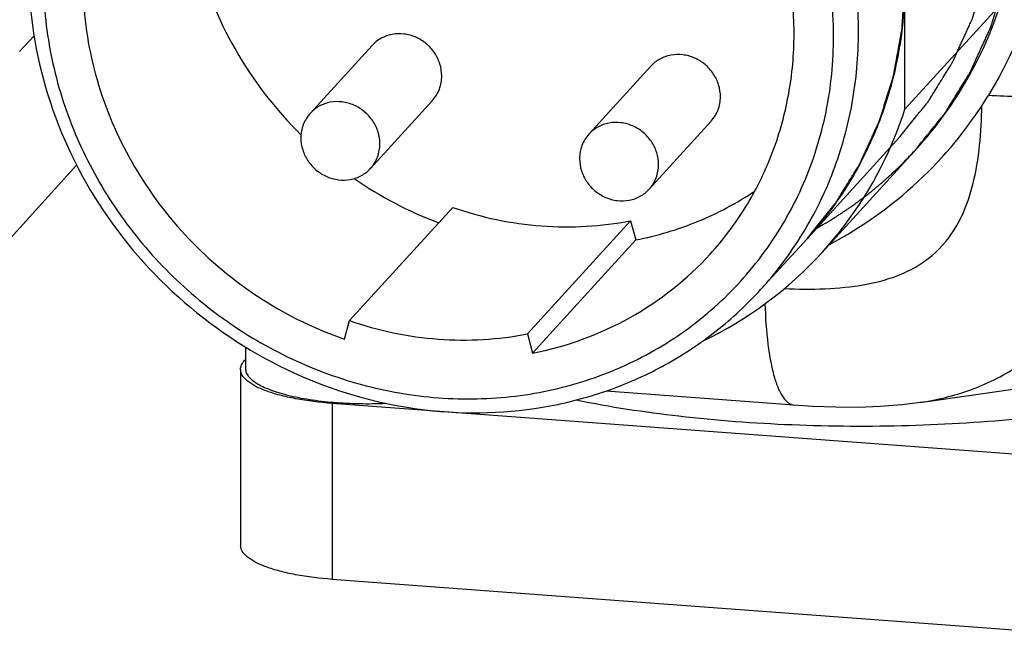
# Model space of a CAD drawing. Header units: millimetres. Extents: x 0 to 420, y 0 to 297.
# Tile 24 of 49: x 170 to 180, y 97 to 103. Entities that reach past the tile are written whole.
import ezdxf

# ---------------------------------------------------------------- set-up
doc = ezdxf.new("R2010")
doc.units = ezdxf.units.MM
doc.header["$LTSCALE"] = 23.1
doc.layers.add('COMPONENTS', color=7, linetype='CONTINUOUS')

msp = doc.modelspace()

# ---------------------------------------------------------------- linework, layer by layer
at = {"layer": 'COMPONENTS', "color": 7, "linetype": 'CONTINUOUS'}
for p, q in [((179.06678, 101.91965), (179.06637, 104.43265)), ((179.9758, 102.91785), (179.06678, 101.91965)), ((170.53627, 102.63942), (170.39569, 102.48505)), ((173.84728, 102.54491), (173.24126, 101.87944)), ((176.57722, 102.3412), (175.97121, 101.67573)), ((174.43877, 102.00626), (173.83275, 101.3408)), ((177.16871, 101.80255), (176.5627, 101.13708)), ((179.19015, 101.54279), (178.25587, 100.51686)), ((170.95367, 101.37293), (169.97431, 100.29748)), ((173.62731, 99.84859), (174.63734, 100.95771)), ((175.36904, 99.71862), (176.37907, 100.82773)), ((176.37907, 100.82773), (176.43033, 100.63913)), ((175.4203, 99.53002), (176.43033, 100.63913)), ((178.108, 100.65152), (177.65349, 100.15242)), ((173.57612, 99.66764), (173.62731, 99.84859)), ((175.36904, 99.71862), (175.4203, 99.53002)), ((172.60792, 99.59153), (172.60795, 99.3785)), ((172.59844, 99.45721), (172.60794, 99.46765)), ((172.55955, 99.37037), (172.55983, 97.64584)), ((179.21765, 99.04786), (181.58307, 99.38783)), ((176.13899, 99.15981), (177.97865, 99.02253)), ((181.19731, 98.4602), (173.45654, 99.03783)), ((181.19759, 96.73567), (173.45683, 97.3133))]:
    msp.add_line(p, q, dxfattribs=at)
at = {"layer": 'COMPONENTS', "color": 2, "linetype": 'CONTINUOUS'}
msp.add_line((179.01702, 101.64972), (178.108, 100.65152), dxfattribs=at)
at = {"layer": 'COMPONENTS', "color": 9, "linetype": 'CONTINUOUS'}
msp.add_line((173.45654, 99.03783), (173.45683, 97.3133), dxfattribs=at)
at = {"layer": 'COMPONENTS', "color": 7, "linetype": 'CONTINUOUS'}
msp.add_lwpolyline([(177.97861, 99.02253), (178.16589, 99.01067), (178.38929, 99.00258), (178.60894, 99.00196), (178.82513, 99.00952), (179.03758, 99.02597), (179.21863, 99.048)], dxfattribs=at)
for centre, radius, start, end in [((176.43054, 104.17221), 4.05106, 328.08228, 328.424856), ((176.444, 104.16468), 4.03565, 297.833799, 328.071973), ((175.35558, 103.11755), 3.89974, 338.164033, 342.111082), ((175.43745, 103.08056), 3.80999, 317.709222, 338.222295), ((175.84434, 104.3922), 3.82822, 235.423053, 249.463418), ((175.43687, 103.08779), 3.81529, 295.577464, 317.634792)]:
    msp.add_arc(centre, radius, start, end, dxfattribs=at)
for points, knots in [([(178.61207, 102.67705), (178.612, 103.08931), (178.48075, 103.9269), (177.92635, 105.07457), (177.06482, 106.03065), (175.97341, 106.70848), (174.7499, 107.0471), (173.70294, 107.01722), (172.91691, 106.80479), (172.36693, 106.55711), (171.86778, 106.22612), (171.57611, 105.95451), (171.44289, 105.80824)], [0, 0, 0, 0, 0.1246145, 0.2517417, 0.3802249, 0.5084602, 0.6349266, 0.7586956, 0.8197234, 0.8801715, 0.9401969, 1, 1, 1, 1]), ([(179.88709, 106.53344), (180.08329, 106.18467), (180.38856, 105.44107), (180.5472, 104.25775), (180.39225, 103.09197), (180.08164, 102.37607), (179.88185, 102.05101)], [0, 0, 0, 0, 0.2561302, 0.5081512, 0.7557972, 1, 1, 1, 1]), ([(172.23369, 105.45647), (172.11652, 105.14587), (171.97807, 104.47642), (172.07766, 103.44985), (172.46849, 102.47604), (172.901, 101.91657), (173.15089, 101.67052)], [0, 0, 0, 0, 0.2426556, 0.4905954, 0.7436507, 1, 1, 1, 1]), ([(171.7769, 105.282), (171.59782, 105.07359), (171.29264, 104.60391), (171.03422, 103.80073), (170.98714, 102.94552), (171.1534, 102.09109), (171.52147, 101.28854), (172.06887, 100.58551), (172.76203, 100.02374), (173.29837, 99.76385), (173.57612, 99.66764)], [0, 0, 0, 0, 0.1195106, 0.2402455, 0.3630069, 0.4880659, 0.6151495, 0.743523, 0.8721598, 1, 1, 1, 1]), ([(177.15921, 100.50078), (177.28796, 100.64215), (177.52024, 100.95032), (177.7782, 101.46999), (177.93899, 102.03269), (178.01812, 102.8204), (177.85361, 103.82877), (177.46438, 104.55225), (177.21772, 104.876)], [0, 0, 0, 0, 0.1211376, 0.2428457, 0.3656198, 0.4898203, 0.7421359, 1, 1, 1, 1]), ([(178.36805, 102.63604), (178.368, 102.91556), (178.30528, 103.48048), (178.12471, 104.01902), (178.00748, 104.27755)], [0, 0, 0, 0, 0.4961477, 1, 1, 1, 1]), ([(179.16489, 101.51506), (179.18328, 101.53795), (179.22004, 101.58373), (179.27518, 101.65241), (179.32113, 101.70963), (179.35789, 101.75542), (179.38547, 101.78975), (179.40844, 101.81837), (179.42682, 101.84126), (179.43831, 101.85557), (179.44751, 101.867), (179.45323, 101.87418), (179.45729, 101.87915), (179.45952, 101.88206), (179.46138, 101.88525), (179.46382, 101.88913), (179.46767, 101.89541), (179.4725, 101.90323), (179.48022, 101.91575), (179.48988, 101.9314), (179.50146, 101.95018), (179.5169, 101.97522), (179.54392, 102.01905), (179.58253, 102.08165), (179.62114, 102.14426), (179.64816, 102.18808), (179.6636, 102.21312), (179.67518, 102.2319), (179.68483, 102.24755), (179.69256, 102.26007), (179.69738, 102.2679), (179.70125, 102.27415), (179.70363, 102.2781), (179.70563, 102.28116), (179.70728, 102.28456), (179.70999, 102.29066), (179.71396, 102.29929), (179.72026, 102.31315), (179.72816, 102.33046), (179.74077, 102.35816), (179.75655, 102.39278), (179.77548, 102.43433), (179.79441, 102.47588), (179.81335, 102.51743), (179.83228, 102.55898), (179.85121, 102.60053), (179.86698, 102.63515), (179.87961, 102.66285), (179.88749, 102.68016), (179.8938, 102.69401), (179.89854, 102.7044), (179.90247, 102.71306), (179.90526, 102.71911), (179.90679, 102.72258), (179.9081, 102.72516), (179.90881, 102.72784), (179.90996, 102.73138), (179.91188, 102.73758), (179.91467, 102.74645), (179.918, 102.75708), (179.92245, 102.77126), (179.92801, 102.78899), (179.9369, 102.81735), (179.94801, 102.8528), (179.96135, 102.89535), (179.97468, 102.93789), (179.98802, 102.98043), (180.00135, 103.02298), (180.01469, 103.06552), (180.0258, 103.10097), (180.03469, 103.12933), (180.04025, 103.14706), (180.0447, 103.16124), (180.04745, 103.17012), (180.04945, 103.17629), (180.05048, 103.17989), (180.05109, 103.18373), (180.052, 103.18844), (180.05338, 103.19604), (180.05513, 103.20552), (180.05791, 103.22069), (180.0614, 103.23965), (180.06558, 103.26241), (180.07115, 103.29275), (180.0809, 103.34585), (180.09484, 103.42171), (180.10877, 103.49757), (180.11852, 103.55067), (180.1241, 103.58101), (180.12828, 103.60377), (180.13176, 103.62273), (180.13455, 103.6379), (180.13628, 103.64738), (180.13769, 103.65497), (180.13852, 103.65972), (180.13931, 103.66349), (180.13963, 103.66735), (180.13998, 103.67413), (180.14059, 103.6838), (180.14151, 103.69929), (180.14267, 103.71864), (180.14453, 103.74961), (180.14685, 103.78832), (180.14963, 103.83477), (180.15334, 103.8967), (180.15798, 103.97411), (180.16355, 104.06701), (180.16726, 104.12895), (180.16912, 104.15991)], [0, 0, 0, 0, 0.03125, 0.0625, 0.09375, 0.109375, 0.125, 0.140625, 0.1484375, 0.15625, 0.1601562, 0.1640625, 0.1660156, 0.1669922, 0.1679688, 0.1699219, 0.171875, 0.1757812, 0.1796875, 0.1875, 0.1953125, 0.203125, 0.21875, 0.25, 0.28125, 0.296875, 0.3046875, 0.3125, 0.3203125, 0.3242188, 0.328125, 0.3300781, 0.3320312, 0.3330078, 0.3339844, 0.3359375, 0.3398438, 0.34375, 0.3515625, 0.359375, 0.375, 0.390625, 0.40625, 0.421875, 0.4375, 0.453125, 0.46875, 0.4765625, 0.484375, 0.4882812, 0.4921875, 0.4960938, 0.4980469, 0.4990234, 0.5, 0.5009766, 0.5019531, 0.5039062, 0.5078125, 0.5117188, 0.515625, 0.5234375, 0.53125, 0.546875, 0.5625, 0.578125, 0.59375, 0.609375, 0.625, 0.640625, 0.6484375, 0.65625, 0.6601562, 0.6640625, 0.6660156, 0.6669922, 0.6679688, 0.6699219, 0.671875, 0.6757812, 0.6796875, 0.6875, 0.6953125, 0.703125, 0.71875, 0.75, 0.78125, 0.796875, 0.8046875, 0.8125, 0.8203125, 0.8242188, 0.828125, 0.8300781, 0.8320312, 0.8330078, 0.8339844, 0.8359375, 0.8398438, 0.84375, 0.8515625, 0.859375, 0.875, 0.890625, 0.90625, 0.9375, 0.96875, 1, 1, 1, 1]), ([(179.19014, 101.54279), (179.34899, 101.71722), (179.63528, 102.0978), (179.95187, 102.74009), (180.14734, 103.4352), (180.19266, 103.91722), (180.19427, 104.15921)], [0, 0, 0, 0, 0.2472619, 0.495713, 0.7463656, 1, 1, 1, 1]), ([(170.48426, 103.28356), (170.48433, 102.8713), (170.61558, 102.03371), (171.16998, 100.88604), (172.03151, 99.92997), (173.12292, 99.25213), (174.34643, 98.91351), (175.39339, 98.94339), (176.17942, 99.15582), (176.7294, 99.4035), (177.22855, 99.73449), (177.52022, 100.0061), (177.65344, 100.15237)], [0, 0, 0, 0, 0.1246145, 0.2517417, 0.380225, 0.5084603, 0.6349267, 0.7586957, 0.8197236, 0.8801717, 0.9401971, 1, 1, 1, 1]), ([(170.62728, 103.21366), (170.62732, 102.96138), (170.67841, 102.45194), (170.90084, 101.71332), (171.26079, 101.02132), (171.74436, 100.4025), (172.33311, 99.88017), (173.00472, 99.47415), (173.73381, 99.19997), (174.49276, 99.0683), (175.25269, 99.08458), (175.98447, 99.24867), (176.65969, 99.55474), (177.25189, 99.99128), (177.73773, 100.54137), (178.09816, 101.18346), (178.31927, 101.89194), (178.36809, 102.38744), (178.36805, 102.63604)], [0, 0, 0, 0, 0.0625874, 0.1260647, 0.190284, 0.2549786, 0.3198223, 0.3844676, 0.4485946, 0.5119552, 0.5744118, 0.6359613, 0.6967417, 0.7570151, 0.817128, 0.877455, 0.938328, 1, 1, 1, 1]), ([(179.06658, 103.17615), (179.06661, 102.94283), (179.02573, 102.47781), (178.84028, 101.80681), (178.53677, 101.1868), (178.26114, 100.81968), (178.10804, 100.65156)], [0, 0, 0, 0, 0.2536785, 0.5043561, 0.752782, 1, 1, 1, 1]), ([(174.53006, 102.24671), (174.53005, 102.28597), (174.51755, 102.36575), (174.46474, 102.47505), (174.38269, 102.56611), (174.27875, 102.63066), (174.16217, 102.66289), (174.04338, 102.65954), (173.9334, 102.6206), (173.8726, 102.5727), (173.84726, 102.54488)], [0, 0, 0, 0, 0.1247248, 0.2519448, 0.3805316, 0.5088663, 0.6354307, 0.759295, 0.8804778, 1, 1, 1, 1]), ([(177.65344, 100.15237), (177.80656, 100.32049), (178.08222, 100.68764), (178.38575, 101.30767), (178.57123, 101.9787), (178.6121, 102.44373), (178.61207, 102.67705)], [0, 0, 0, 0, 0.247225, 0.4956573, 0.7463303, 1, 1, 1, 1]), ([(177.26, 102.04299), (177.26, 102.08226), (177.2475, 102.16204), (177.19468, 102.27134), (177.11263, 102.36239), (177.00869, 102.42695), (176.89212, 102.45918), (176.77332, 102.45582), (176.66334, 102.41689), (176.60254, 102.36899), (176.5772, 102.34117)], [0, 0, 0, 0, 0.1247248, 0.2519448, 0.3805316, 0.5088663, 0.6354307, 0.759295, 0.8804778, 1, 1, 1, 1]), ([(174.43878, 102.00629), (174.46788, 102.03825), (174.51465, 102.11465), (174.53007, 102.20271), (174.53006, 102.24671)], [0, 0, 0, 0, 0.4955105, 1, 1, 1, 1]), ([(177.16872, 101.80258), (177.19782, 101.83453), (177.2446, 101.91094), (177.26001, 101.999), (177.26, 102.04299)], [0, 0, 0, 0, 0.4955105, 1, 1, 1, 1]), ([(173.92404, 101.58124), (173.92404, 101.62051), (173.91153, 101.7003), (173.85871, 101.80962), (173.77662, 101.90068), (173.67266, 101.96523), (173.55606, 101.99744), (173.43725, 101.99405), (173.32726, 101.95507), (173.26648, 101.90713), (173.24114, 101.8793)], [0, 0, 0, 0, 0.1247154, 0.2519509, 0.3805336, 0.5088702, 0.6354338, 0.7592965, 0.8804776, 1, 1, 1, 1]), ([(173.24114, 101.8793), (173.21207, 101.84736), (173.16536, 101.77097), (173.14996, 101.68297), (173.14997, 101.639)], [0, 0, 0, 0, 0.4955165, 1, 1, 1, 1]), ([(176.65399, 101.37752), (176.65398, 101.4168), (176.64147, 101.49658), (176.58866, 101.60591), (176.50657, 101.69697), (176.4026, 101.76152), (176.286, 101.79372), (176.16719, 101.79034), (176.0572, 101.75136), (175.99642, 101.70342), (175.97109, 101.67559)], [0, 0, 0, 0, 0.1247154, 0.2519509, 0.3805336, 0.5088702, 0.6354338, 0.7592965, 0.8804776, 1, 1, 1, 1]), ([(175.97109, 101.67559), (175.94201, 101.64365), (175.8953, 101.56726), (175.8799, 101.47926), (175.87991, 101.43529)], [0, 0, 0, 0, 0.4955165, 1, 1, 1, 1]), ([(173.14997, 101.639), (173.14997, 101.59973), (173.16248, 101.51994), (173.2153, 101.41062), (173.29739, 101.31956), (173.40135, 101.25501), (173.51795, 101.2228), (173.63677, 101.22619), (173.74675, 101.26516), (173.80753, 101.31311), (173.83287, 101.34094)], [0, 0, 0, 0, 0.1247154, 0.2519509, 0.3805336, 0.5088702, 0.6354338, 0.7592965, 0.8804776, 1, 1, 1, 1]), ([(173.83287, 101.34094), (173.86194, 101.37288), (173.90865, 101.44926), (173.92405, 101.53727), (173.92404, 101.58124)], [0, 0, 0, 0, 0.4955165, 1, 1, 1, 1]), ([(178.19878, 100.75102), (178.22036, 100.76376), (178.25274, 100.78288), (178.29592, 100.80836), (178.32289, 100.8243), (178.34449, 100.83703), (178.35795, 100.84504), (178.36881, 100.85131), (178.37669, 100.85641), (178.38449, 100.86161), (178.40014, 100.87197), (178.42359, 100.88754), (178.45487, 100.90827), (178.48094, 100.92556), (178.50179, 100.93938), (178.51482, 100.94803), (178.52524, 100.95492), (178.53177, 100.95929), (178.53695, 100.96265), (178.54229, 100.96653), (178.5517, 100.97359), (178.56511, 100.98354), (178.58659, 100.99953), (178.61342, 101.01949), (178.64026, 101.03947), (178.66173, 101.05544), (178.67784, 101.06742), (178.69124, 101.07741), (178.70066, 101.0844), (178.70598, 101.08839), (178.71016, 101.09139), (178.7136, 101.09438), (178.71844, 101.09837), (178.7268, 101.10535), (178.7388, 101.11533), (178.75318, 101.1273), (178.77235, 101.14326), (178.79632, 101.1632), (178.82029, 101.18316), (178.83946, 101.1991), (178.85145, 101.20912), (178.85983, 101.21603), (178.86464, 101.22013), (178.86955, 101.22478), (178.87566, 101.23041), (178.88545, 101.23952), (178.89767, 101.25087), (178.91724, 101.26905), (178.94169, 101.29177), (178.97105, 101.31903), (178.99304, 101.33949), (179.00774, 101.35311), (179.01382, 101.35881), (179.01878, 101.36332), (179.02338, 101.368), (179.03126, 101.37625), (179.04261, 101.388), (179.06072, 101.40683), (179.08337, 101.43036), (179.1196, 101.468), (179.14678, 101.49624), (179.16489, 101.51506)], [0, 0, 0, 0, 0.0625, 0.09375, 0.125, 0.140625, 0.15625, 0.1640625, 0.171875, 0.1796875, 0.1875, 0.21875, 0.25, 0.28125, 0.296875, 0.3125, 0.3203125, 0.328125, 0.3320312, 0.3359375, 0.34375, 0.359375, 0.375, 0.40625, 0.4375, 0.453125, 0.46875, 0.484375, 0.4921875, 0.4960938, 0.5, 0.5039062, 0.5078125, 0.515625, 0.53125, 0.546875, 0.5625, 0.59375, 0.625, 0.640625, 0.65625, 0.6640625, 0.6679688, 0.671875, 0.6796875, 0.6875, 0.703125, 0.71875, 0.75, 0.78125, 0.8125, 0.8203125, 0.828125, 0.8320312, 0.8359375, 0.84375, 0.859375, 0.875, 0.90625, 0.9375, 1, 1, 1, 1]), ([(175.87991, 101.43529), (175.87992, 101.39602), (175.89243, 101.31623), (175.94524, 101.2069), (176.02733, 101.11585), (176.1313, 101.05129), (176.2479, 101.01909), (176.36671, 101.02247), (176.4767, 101.06145), (176.53748, 101.10939), (176.56281, 101.13722)], [0, 0, 0, 0, 0.1247154, 0.2519509, 0.3805336, 0.5088702, 0.6354338, 0.7592965, 0.8804776, 1, 1, 1, 1]), ([(176.56281, 101.13722), (176.59189, 101.16916), (176.6386, 101.24555), (176.654, 101.33355), (176.65399, 101.37752)], [0, 0, 0, 0, 0.4955165, 1, 1, 1, 1]), ([(176.43033, 100.63913), (176.63872, 100.68023), (177.04647, 100.80193), (177.42249, 101.00149), (177.59724, 101.11815)], [0, 0, 0, 0, 0.5027197, 1, 1, 1, 1]), ([(174.63734, 100.95771), (174.91751, 100.86065), (175.49932, 100.73782), (176.09378, 100.77148), (176.37907, 100.82773)], [0, 0, 0, 0, 0.5048764, 1, 1, 1, 1]), ([(175.4203, 99.53002), (175.75239, 99.5955), (176.39665, 99.82816), (176.93437, 100.2539), (177.15921, 100.50078)], [0, 0, 0, 0, 0.5033834, 1, 1, 1, 1]), ([(173.62731, 99.84859), (173.90749, 99.75154), (174.4893, 99.6287), (175.08375, 99.66236), (175.36904, 99.71862)], [0, 0, 0, 0, 0.5048764, 1, 1, 1, 1]), ([(172.55955, 99.37042), (172.55955, 99.38538), (172.56749, 99.41783), (172.58678, 99.44441), (172.59844, 99.45721)], [0, 0, 0, 0, 0.4634712, 1, 1, 1, 1]), ([(173.45654, 99.03783), (173.33629, 99.0468), (173.16352, 99.06751), (172.94858, 99.11496), (172.81602, 99.15556), (172.70814, 99.20156), (172.62738, 99.25211), (172.57399, 99.30697), (172.55954, 99.3509), (172.55955, 99.37042)], [0, 0, 0, 0, 0.3607268, 0.5190807, 0.6579889, 0.7749292, 0.868908, 0.9416029, 1, 1, 1, 1]), ([(172.60795, 99.37849), (172.60796, 99.36602), (172.61327, 99.33944), (172.63551, 99.30221), (172.67081, 99.26668), (172.71868, 99.23274), (172.7787, 99.20051), (172.85031, 99.17029), (172.93278, 99.14238), (173.06093, 99.10736), (173.24126, 99.07266), (173.47558, 99.0456), (173.72496, 99.03311), (173.89495, 99.0349), (173.9804, 99.03847)], [0, 0, 0, 0, 0.0252948, 0.0535382, 0.0867958, 0.1261755, 0.1721263, 0.2246885, 0.2836332, 0.3485494, 0.4939739, 0.6554991, 0.8265549, 1, 1, 1, 1]), ([(175.84721, 99.07187), (176.17972, 99.00377), (176.88256, 98.89716), (177.97242, 98.81592), (179.09995, 98.80913), (179.8556, 98.85577), (180.22781, 98.89321)], [0, 0, 0, 0, 0.2314971, 0.484133, 0.7448479, 1, 1, 1, 1]), ([(173.45683, 97.3133), (173.33658, 97.32227), (173.1638, 97.34298), (172.94886, 97.39043), (172.81631, 97.43103), (172.70842, 97.47703), (172.62766, 97.52758), (172.57427, 97.58244), (172.55982, 97.62637), (172.55983, 97.64589)], [0, 0, 0, 0, 0.3607268, 0.5190807, 0.6579889, 0.7749292, 0.868908, 0.9416029, 1, 1, 1, 1])]:
    msp.add_open_spline(points, degree=3, knots=knots, dxfattribs=at)
at = {"layer": 'COMPONENTS', "color": 2, "linetype": 'CONTINUOUS'}
for points in [[(179.01702, 101.64972), (179.03457, 101.67157), (179.06966, 101.71527), (179.12229, 101.78082), (179.16616, 101.83545), (179.20125, 101.87915), (179.22757, 101.91192), (179.2495, 101.93924), (179.26704, 101.96109), (179.27801, 101.97475), (179.28679, 101.98567), (179.29225, 101.99251), (179.29613, 101.99726), (179.29825, 102.00004), (179.30003, 102.00308), (179.30236, 102.00679), (179.30787, 102.01577), (179.31618, 102.0292), (179.32723, 102.04713), (179.33828, 102.06506), (179.35302, 102.08896), (179.37882, 102.1308), (179.41567, 102.19055), (179.45252, 102.25031), (179.47832, 102.29214), (179.49306, 102.31605), (179.50411, 102.33398), (179.51333, 102.34892), (179.5207, 102.36087), (179.5253, 102.36834), (179.529, 102.37431), (179.53127, 102.37807), (179.53318, 102.381), (179.53475, 102.38424), (179.53734, 102.39006), (179.54113, 102.3983), (179.54715, 102.41153), (179.55468, 102.42805), (179.56672, 102.45449), (179.58178, 102.48754), (179.59985, 102.5272), (179.61793, 102.56687), (179.636, 102.60653), (179.65407, 102.64619), (179.67214, 102.68585), (179.6872, 102.7189), (179.69924, 102.74534), (179.70677, 102.76186), (179.7128, 102.77508), (179.71732, 102.785), (179.72107, 102.79326), (179.72373, 102.79904), (179.7252, 102.80235), (179.72645, 102.80481), (179.72712, 102.80737), (179.72822, 102.81075), (179.73005, 102.81667), (179.73272, 102.82513), (179.7359, 102.83528), (179.74014, 102.84882), (179.74545, 102.86574), (179.75393, 102.89281), (179.76454, 102.92666), (179.77727, 102.96727), (179.79, 103.00787), (179.80273, 103.04848), (179.81546, 103.08909), (179.82819, 103.1297), (179.8388, 103.16354), (179.84728, 103.19062), (179.85258, 103.20754), (179.85684, 103.22107), (179.85946, 103.22955), (179.86137, 103.23544), (179.86235, 103.23887), (179.86294, 103.24254), (179.86381, 103.24704), (179.86512, 103.25429), (179.86679, 103.26334), (179.86945, 103.27782), (179.87277, 103.29592), (179.87676, 103.31764), (179.88208, 103.34661), (179.89139, 103.39729), (179.90469, 103.4697), (179.91799, 103.54211), (179.9273, 103.5928), (179.93262, 103.62176), (179.93661, 103.64348), (179.94061, 103.6652), (179.94358, 103.6815), (179.9456, 103.69236), (179.94639, 103.69689), (179.94714, 103.70049), (179.94745, 103.70417), (179.94778, 103.71065), (179.94837, 103.71988), (179.94924, 103.73466), (179.95036, 103.75314), (179.95212, 103.7827), (179.95434, 103.81965), (179.957, 103.86398), (179.96054, 103.9231), (179.96497, 103.997), (179.97028, 104.08568), (179.97383, 104.14479), (179.9756, 104.17435)], [(178.108, 100.65152), (178.12554, 100.67337), (178.16063, 100.71707), (178.21327, 100.78262), (178.25714, 100.83724), (178.29223, 100.88095), (178.31854, 100.91372), (178.34048, 100.94104), (178.35802, 100.96288), (178.36898, 100.97654), (178.37777, 100.98746), (178.38323, 100.99431), (178.38711, 100.99906), (178.38923, 101.00184), (178.391, 101.00488), (178.39334, 101.00859), (178.39885, 101.01756), (178.40716, 101.031), (178.41821, 101.04893), (178.42926, 101.06686), (178.444, 101.09076), (178.4698, 101.13259), (178.50665, 101.19235), (178.5435, 101.25211), (178.5693, 101.29394), (178.58404, 101.31785), (178.59509, 101.33577), (178.6043, 101.35071), (178.61168, 101.36266), (178.61628, 101.37014), (178.61998, 101.3761), (178.62225, 101.37987), (178.62416, 101.38279), (178.62573, 101.38604), (178.62832, 101.39186), (178.63211, 101.4001), (178.63812, 101.41333), (178.64566, 101.42985), (178.6577, 101.45629), (178.67276, 101.48934), (178.69083, 101.529), (178.7089, 101.56866), (178.72698, 101.60832), (178.74505, 101.64798), (178.76312, 101.68764), (178.77818, 101.72069), (178.79022, 101.74713), (178.79775, 101.76366), (178.80378, 101.77688), (178.8083, 101.78679), (178.81205, 101.79506), (178.81471, 101.80084), (178.81618, 101.80415), (178.81743, 101.80661), (178.8181, 101.80917), (178.8192, 101.81254), (178.82103, 101.81847), (178.8237, 101.82693), (178.82688, 101.83708), (178.83112, 101.85062), (178.83642, 101.86754), (178.84491, 101.89461), (178.85552, 101.92845), (178.86825, 101.96906), (178.88098, 102.00967), (178.89371, 102.05028), (178.90644, 102.09089), (178.91917, 102.1315), (178.92977, 102.16534), (178.93826, 102.19241), (178.94356, 102.20934), (178.94782, 102.22287), (178.95044, 102.23134), (178.95235, 102.23724), (178.95333, 102.24067), (178.95392, 102.24433), (178.95479, 102.24884), (178.9561, 102.25609), (178.95777, 102.26513), (178.96043, 102.27962), (178.96375, 102.29772), (178.96774, 102.31944), (178.97306, 102.3484), (178.98237, 102.39909), (178.99567, 102.4715), (179.00897, 102.54391), (179.01828, 102.59459), (179.0236, 102.62356), (179.02759, 102.64528), (179.03159, 102.667), (179.03456, 102.6833), (179.03658, 102.69415), (179.03737, 102.69869), (179.03812, 102.70229), (179.03843, 102.70597), (179.03876, 102.71245), (179.03935, 102.72168), (179.04022, 102.73646), (179.04133, 102.75493), (179.0431, 102.78449), (179.04532, 102.82144), (179.04798, 102.86578), (179.05152, 102.9249), (179.05595, 102.9988), (179.06126, 103.08747), (179.0648, 103.14659), (179.06658, 103.17615)]]:
    msp.add_open_spline(points, degree=3, knots=[0, 0, 0, 0, 0.03125, 0.0625, 0.09375, 0.109375, 0.125, 0.140625, 0.1484375, 0.15625, 0.1601562, 0.1640625, 0.1660156, 0.1669922, 0.1679688, 0.1699219, 0.171875, 0.1796875, 0.1875, 0.1953125, 0.203125, 0.21875, 0.25, 0.28125, 0.296875, 0.3046875, 0.3125, 0.3203125, 0.3242188, 0.328125, 0.3300781, 0.3320312, 0.3330078, 0.3339844, 0.3359375, 0.3398438, 0.34375, 0.3515625, 0.359375, 0.375, 0.390625, 0.40625, 0.421875, 0.4375, 0.453125, 0.46875, 0.4765625, 0.484375, 0.4882812, 0.4921875, 0.4960938, 0.4980469, 0.4990234, 0.5, 0.5009766, 0.5019531, 0.5039062, 0.5078125, 0.5117188, 0.515625, 0.5234375, 0.53125, 0.546875, 0.5625, 0.578125, 0.59375, 0.609375, 0.625, 0.640625, 0.6484375, 0.65625, 0.6601562, 0.6640625, 0.6660156, 0.6669922, 0.6679688, 0.6699219, 0.671875, 0.6757812, 0.6796875, 0.6875, 0.6953125, 0.703125, 0.71875, 0.75, 0.78125, 0.796875, 0.8046875, 0.8125, 0.8203125, 0.828125, 0.8300781, 0.8320312, 0.8330078, 0.8339844, 0.8359375, 0.8398438, 0.84375, 0.8515625, 0.859375, 0.875, 0.890625, 0.90625, 0.9375, 0.96875, 1, 1, 1, 1], dxfattribs=at)
at = {"layer": 'COMPONENTS', "color": 9, "linetype": 'CONTINUOUS'}
for points, knots in [([(179.21866, 99.04801), (179.3835, 99.07169), (179.71503, 99.15338), (180.18466, 99.3851), (180.61666, 99.72125), (181.13003, 100.29566), (181.49901, 101.00819), (181.70036, 101.78081), (181.75069, 102.18036), (181.7655, 102.38065)], [0, 0, 0, 0, 0.1104877, 0.2246124, 0.344932, 0.4713487, 0.7336228, 0.8667515, 1, 1, 1, 1]), ([(179.88531, 102.05711), (180.08501, 102.04469), (180.47475, 102.04217), (180.94547, 102.08807), (181.28178, 102.15733), (181.48605, 102.21863), (181.64687, 102.28906), (181.73379, 102.34852), (181.7655, 102.38068)], [0, 0, 0, 0, 0.3092784, 0.6012573, 0.7290965, 0.839606, 0.9301842, 1, 1, 1, 1]), ([(177.88606, 100.1629), (178.0183, 100.15701), (178.28223, 100.15406), (178.67455, 100.19092), (179.052, 100.2934), (179.38454, 100.50025), (179.61563, 100.81511), (179.74336, 101.18155), (179.80519, 101.56646), (179.81863, 101.82705), (179.8209, 101.95787)], [0, 0, 0, 0, 0.1277925, 0.2544752, 0.3794105, 0.5022993, 0.6246833, 0.7484403, 0.8736963, 1, 1, 1, 1]), ([(177.69604, 100.01342), (177.69995, 99.88032), (177.71238, 99.69002), (177.74872, 99.45284), (177.78162, 99.30855), (177.82072, 99.19118), (177.8656, 99.10276), (177.91603, 99.04278), (177.95913, 99.024), (177.97861, 99.02253)], [0, 0, 0, 0, 0.3718748, 0.5314416, 0.6697087, 0.7847565, 0.8760371, 0.945433, 1, 1, 1, 1])]:
    msp.add_open_spline(points, degree=3, knots=knots, dxfattribs=at)

doc.saveas('drawing.dxf')
